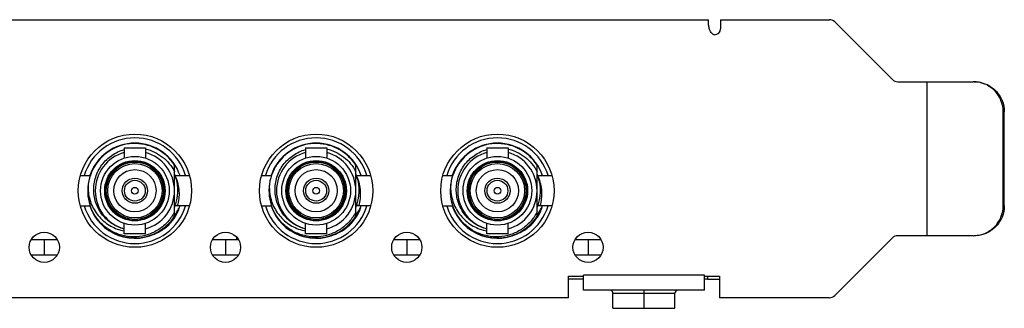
# Model space of a CAD drawing. Header units: millimetres. Extents: x 0 to 559, y 0 to 432.
# Tile 11 of 12: x 266 to 331, y 327 to 346. Entities that reach past the tile are written whole.
import ezdxf

# ---------------------------------------------------------------- set-up
doc = ezdxf.new("R2010")
doc.units = ezdxf.units.MM
doc.header["$LTSCALE"] = 30.734
doc.layers.add('00_COMPONENTS', color=7, linetype='CONTINUOUS')

msp = doc.modelspace()

# ---------------------------------------------------------------- linework, layer by layer
at = {"layer": '00_COMPONENTS', "color": 7}
for p, q in [((220.977, 346.016), (311.462, 346.016)), ((311.462, 345.786), (311.462, 346.016)), ((312.262, 346.016), (319.462, 346.016)), ((312.262, 346.016), (312.262, 345.416)), ((319.816, 345.869), (323.633, 342.052)), ((311.862, 345.016), (311.842, 345.016)), ((323.987, 341.906), (328.982, 341.906)), ((325.945, 331.706), (325.945, 341.906)), ((330.975, 333.706), (330.975, 339.906)), ((331.045, 333.706), (331.045, 339.906)), ((272.79, 337.536), (274.19, 337.536)), ((272.79, 337.536), (272.79, 336.849)), ((274.19, 337.536), (274.19, 336.849)), ((284.79, 337.536), (286.19, 337.536)), ((284.79, 337.536), (284.79, 336.849)), ((286.19, 337.536), (286.19, 336.849)), ((296.79, 337.536), (298.19, 337.536)), ((296.79, 337.536), (296.79, 336.849)), ((298.19, 337.536), (298.19, 336.849)), ((276.115, 332.99), (276.115, 336.381)), ((288.115, 332.99), (288.115, 336.381)), ((300.115, 332.99), (300.115, 336.381)), ((269.875, 335.686), (270.53, 335.686)), ((276.158, 335.686), (277.104, 335.686)), ((281.875, 335.686), (282.53, 335.686)), ((288.158, 335.686), (289.104, 335.686)), ((293.875, 335.686), (294.53, 335.686)), ((300.158, 335.686), (301.104, 335.686)), ((269.875, 333.686), (270.53, 333.686)), ((277.104, 333.686), (276.158, 333.686)), ((281.875, 333.686), (282.53, 333.686)), ((289.104, 333.686), (288.158, 333.686)), ((293.875, 333.686), (294.53, 333.686)), ((301.104, 333.686), (300.158, 333.686)), ((272.79, 331.836), (272.79, 332.522)), ((274.19, 331.836), (274.19, 332.522)), ((284.79, 331.836), (284.79, 332.522)), ((286.19, 331.836), (286.19, 332.522)), ((296.79, 331.836), (296.79, 332.522)), ((298.19, 331.836), (298.19, 332.522)), ((274.19, 331.836), (272.79, 331.836)), ((286.19, 331.836), (284.79, 331.836)), ((298.19, 331.836), (296.79, 331.836)), ((268.353, 331.436), (266.626, 331.436)), ((267.49, 331.436), (267.49, 330.436)), ((280.353, 331.436), (278.626, 331.436)), ((279.49, 331.436), (279.49, 330.436)), ((280.24, 331.436), (280.24, 331.595)), ((292.353, 331.436), (290.626, 331.436)), ((291.49, 331.436), (291.49, 330.436)), ((304.353, 331.436), (302.626, 331.436)), ((303.49, 331.436), (303.49, 330.436)), ((323.633, 331.559), (319.816, 327.742)), ((328.982, 331.706), (323.987, 331.706)), ((266.626, 330.436), (268.353, 330.436)), ((278.626, 330.436), (280.353, 330.436)), ((290.626, 330.436), (292.353, 330.436)), ((302.626, 330.436), (304.353, 330.436)), ((302.19, 329.036), (303.19, 329.036)), ((302.19, 327.596), (302.19, 329.036)), ((303.19, 328.836), (302.19, 328.836)), ((303.19, 328.096), (303.19, 329.096)), ((311.19, 328.096), (311.19, 329.096)), ((311.19, 329.036), (312.19, 329.036)), ((311.39, 329.036), (311.39, 328.836)), ((311.39, 328.836), (312.19, 328.836)), ((312.19, 329.036), (312.19, 327.596)), ((311.19, 328.096), (303.19, 328.096)), ((305.14, 326.896), (305.14, 327.896)), ((309.24, 326.896), (309.24, 327.896)), ((302.19, 327.596), (222.69, 327.596)), ((319.462, 327.596), (312.19, 327.596)), ((305.14, 326.896), (309.24, 326.896))]:
    msp.add_line(p, q, dxfattribs=at)
at = {"layer": '00_COMPONENTS', "color": 4}
for p, q in [((330.975, 339.906), (331.045, 339.906)), ((330.975, 333.706), (331.045, 333.706)), ((311.19, 329.096), (303.19, 329.096)), ((311.39, 328.836), (311.19, 328.836)), ((305.14, 327.896), (309.24, 327.896)), ((307.19, 328.096), (307.19, 326.896))]:
    msp.add_line(p, q, dxfattribs=at)
at = {"layer": '00_COMPONENTS', "color": 7}
for centre, radius in [((273.49, 334.686), 3.75), ((285.49, 334.686), 3.75), ((297.49, 334.686), 3.75), ((273.49, 334.686), 2.275), ((273.49, 334.686), 2), ((273.49, 334.686), 1.8), ((285.49, 334.686), 2.275), ((285.49, 334.686), 2), ((285.49, 334.686), 1.8), ((297.49, 334.686), 2.275), ((297.49, 334.686), 2), ((297.49, 334.686), 1.8), ((273.49, 334.686), 1.4), ((285.49, 334.686), 1.4), ((297.49, 334.686), 1.4), ((273.49, 334.686), 0.835), ((273.49, 334.686), 0.69), ((285.49, 334.686), 0.835), ((285.49, 334.686), 0.69), ((297.49, 334.686), 0.835), ((297.49, 334.686), 0.69), ((273.49, 334.686), 0.22), ((285.49, 334.686), 0.22), ((297.49, 334.686), 0.22), ((267.49, 330.936), 1), ((279.49, 330.936), 1), ((291.49, 330.936), 1), ((303.49, 330.936), 1)]:
    msp.add_circle(centre, radius, dxfattribs=at)
at = {"layer": '00_COMPONENTS', "color": 4}
for centre, radius in [((273.49, 334.686), 1.933), ((273.49, 334.686), 1.898), ((285.49, 334.686), 1.933), ((285.49, 334.686), 1.898), ((297.49, 334.686), 1.933), ((297.49, 334.686), 1.898)]:
    msp.add_circle(centre, radius, dxfattribs=at)
at = {"layer": '00_COMPONENTS', "color": 7}
for centre, radius, start, end in [((319.462, 345.516), 0.5, 45, 90), ((311.862, 345.416), 0.4, 270, 360), ((323.987, 342.406), 0.5, 225, 270), ((273.49, 334.686), 3.125, 32.85988, 212.99436), ((273.49, 334.686), 3.15, 18.5094, 161.4906), ((285.49, 334.686), 3.125, 32.85988, 212.99436), ((285.49, 334.686), 3.15, 18.5094, 161.4906), ((297.49, 334.686), 3.125, 32.85988, 212.99436), ((297.49, 334.686), 3.15, 18.5094, 161.4906), ((273.49, 334.686), 2.625, 105.47039, 254.52966), ((273.49, 334.686), 2.625, 285.47039, 74.52966), ((285.49, 334.686), 2.625, 105.47039, 254.52966), ((285.49, 334.686), 2.625, 285.47039, 74.52966), ((297.49, 334.686), 2.625, 105.47039, 254.52966), ((297.49, 334.686), 2.625, 285.47039, 74.52966), ((273.49, 334.686), 2.85, 18.82773, 22.88212), ((285.49, 334.686), 2.85, 18.82773, 22.88212), ((297.49, 334.686), 2.85, 18.82773, 22.88212), ((273.576, 334.934), 3.187, 176.74051, 184.46574), ((273.49, 334.686), 2.85, 337.13584, 18.82013), ((285.576, 334.934), 3.187, 176.74051, 184.46574), ((285.49, 334.686), 2.85, 337.13584, 18.82013), ((297.576, 334.934), 3.187, 176.74051, 184.46574), ((297.49, 334.686), 2.85, 337.13584, 18.82013), ((273.49, 334.686), 3.15, 198.5094, 301.0966), ((273.49, 334.686), 3.175, 308.21326, 334.62369), ((273.64, 334.881), 3.073, 323.64374, 330.22811), ((273.477, 334.973), 3.26, 330.25036, 336.74824), ((273.496, 334.486), 3.089, 337.91906, 344.97989), ((285.49, 334.686), 3.15, 198.5094, 301.0966), ((285.49, 334.686), 3.175, 308.21326, 334.62369), ((285.64, 334.881), 3.073, 323.64374, 330.22811), ((285.477, 334.973), 3.26, 330.25036, 336.74824), ((285.496, 334.486), 3.089, 337.91906, 344.97989), ((297.49, 334.686), 3.15, 198.5094, 301.0966), ((297.49, 334.686), 3.175, 308.21326, 334.62369), ((297.64, 334.881), 3.073, 323.64374, 330.22811), ((297.477, 334.973), 3.26, 330.25036, 336.74824), ((297.496, 334.486), 3.089, 337.91906, 344.97989), ((273.45, 334.749), 3.127, 214.36248, 214.88564), ((273.49, 334.686), 3.125, 213.51786, 327.14012), ((285.45, 334.749), 3.127, 214.36248, 214.88564), ((285.49, 334.686), 3.125, 213.51786, 327.14012), ((297.45, 334.749), 3.127, 214.36248, 214.88564), ((297.49, 334.686), 3.125, 213.51786, 327.14012), ((273.554, 334.722), 3.148, 280.57334, 299.75049), ((273.668, 334.778), 3.144, 297.431, 304.60486), ((285.554, 334.722), 3.148, 280.57334, 299.75049), ((285.668, 334.778), 3.144, 297.431, 304.60486), ((297.554, 334.722), 3.148, 280.57334, 299.75049), ((297.668, 334.778), 3.144, 297.431, 304.60486), ((323.987, 331.206), 0.5, 90, 135), ((304.94, 327.896), 0.2, 0, 90), ((309.44, 327.896), 0.2, 90, 180), ((319.462, 328.096), 0.5, 270, 315)]:
    msp.add_arc(centre, radius, start, end, dxfattribs=at)
at = {"layer": '00_COMPONENTS', "color": 4}
for centre, start, end in [((273.49, 334.686), 16.60155, 163.39845), ((285.49, 334.686), 16.60155, 163.39845), ((297.49, 334.686), 16.60155, 163.39845), ((273.49, 334.686), 196.60155, 343.39845), ((285.49, 334.686), 196.60155, 343.39845), ((297.49, 334.686), 196.60155, 343.39845)]:
    msp.add_arc(centre, 3.5, start, end, dxfattribs=at)
at = {"layer": '00_COMPONENTS', "color": 7}
for points, knots in [([(311.764, 345.043), (311.666, 345.1), (311.558, 345.287), (311.483, 345.547), (311.463, 345.709), (311.462, 345.786)], [0, 0, 0, 0, 0.411227, 0.720462, 1, 1, 1, 1]), ([(311.842, 345.016), (311.836, 345.016), (311.808, 345.02), (311.782, 345.032), (311.764, 345.043)], [0, 0, 0, 0, 0.232848, 1, 1, 1, 1]), ([(330.975, 339.906), (330.975, 340.166), (330.871, 340.691), (330.428, 341.356), (329.766, 341.801), (329.242, 341.906), (328.982, 341.906)], [0, 0, 0, 0, 0.250459, 0.500623, 0.750422, 1, 1, 1, 1]), ([(329.052, 341.906), (329.311, 341.906), (329.836, 341.801), (330.498, 341.356), (330.941, 340.691), (331.045, 340.166), (331.045, 339.906)], [0, 0, 0, 0, 0.249578, 0.499377, 0.749541, 1, 1, 1, 1]), ([(270.767, 334.686), (270.764, 334.838), (270.782, 335.143), (270.884, 335.59), (271.058, 336.014), (271.301, 336.403), (271.603, 336.747), (271.959, 337.036), (272.357, 337.263), (272.643, 337.37), (272.789, 337.412)], [0, 0, 0, 0, 0.124998, 0.250002, 0.374994, 0.499985, 0.624986, 0.749983, 0.874998, 1, 1, 1, 1]), ([(274.19, 337.449), (274.394, 337.403), (274.794, 337.264), (275.332, 336.93), (275.787, 336.488), (276.019, 336.134), (276.115, 335.947)], [0, 0, 0, 0, 0.249988, 0.499992, 0.749991, 1, 1, 1, 1]), ([(282.767, 334.686), (282.764, 334.838), (282.782, 335.143), (282.884, 335.59), (283.058, 336.014), (283.301, 336.403), (283.603, 336.747), (283.959, 337.036), (284.357, 337.263), (284.643, 337.37), (284.789, 337.412)], [0, 0, 0, 0, 0.124998, 0.250002, 0.374994, 0.499985, 0.624986, 0.749983, 0.874998, 1, 1, 1, 1]), ([(286.19, 337.449), (286.394, 337.403), (286.794, 337.264), (287.332, 336.93), (287.787, 336.488), (288.019, 336.134), (288.115, 335.947)], [0, 0, 0, 0, 0.249988, 0.499992, 0.749991, 1, 1, 1, 1]), ([(294.767, 334.686), (294.764, 334.838), (294.782, 335.143), (294.884, 335.59), (295.058, 336.014), (295.301, 336.403), (295.603, 336.747), (295.959, 337.036), (296.357, 337.263), (296.643, 337.37), (296.789, 337.412)], [0, 0, 0, 0, 0.124998, 0.250002, 0.374994, 0.499985, 0.624986, 0.749983, 0.874998, 1, 1, 1, 1]), ([(298.19, 337.449), (298.394, 337.403), (298.794, 337.264), (299.332, 336.93), (299.787, 336.488), (300.019, 336.134), (300.115, 335.947)], [0, 0, 0, 0, 0.249988, 0.499992, 0.749991, 1, 1, 1, 1]), ([(276.187, 335.605), (276.312, 335.305), (276.463, 334.658), (276.389, 333.998), (276.3, 333.686)], [0, 0, 0, 0, 0.5, 1, 1, 1, 1]), ([(288.187, 335.605), (288.312, 335.305), (288.463, 334.658), (288.389, 333.998), (288.3, 333.686)], [0, 0, 0, 0, 0.5, 1, 1, 1, 1]), ([(300.187, 335.605), (300.312, 335.305), (300.463, 334.658), (300.389, 333.998), (300.3, 333.686)], [0, 0, 0, 0, 0.5, 1, 1, 1, 1]), ([(270.399, 334.686), (270.411, 334.526), (270.462, 334.208), (270.615, 333.75), (270.84, 333.323), (271.131, 332.939), (271.482, 332.607), (271.881, 332.337), (272.319, 332.135), (272.631, 332.055), (272.789, 332.029)], [0, 0, 0, 0, 0.12509, 0.250132, 0.37511, 0.500077, 0.62503, 0.750034, 0.875049, 1, 1, 1, 1]), ([(272.789, 332.15), (272.649, 332.184), (272.372, 332.278), (271.86, 332.553), (271.314, 333.047), (270.954, 333.69), (270.801, 334.251), (270.771, 334.541), (270.767, 334.686)], [0, 0, 0, 0, 0.125203, 0.250415, 0.499995, 0.749574, 0.874795, 1, 1, 1, 1]), ([(282.399, 334.686), (282.411, 334.526), (282.462, 334.208), (282.615, 333.75), (282.84, 333.323), (283.131, 332.939), (283.482, 332.607), (283.881, 332.337), (284.319, 332.135), (284.631, 332.055), (284.789, 332.029)], [0, 0, 0, 0, 0.12509, 0.250132, 0.37511, 0.500077, 0.62503, 0.750034, 0.875049, 1, 1, 1, 1]), ([(284.789, 332.15), (284.649, 332.184), (284.372, 332.278), (283.86, 332.553), (283.314, 333.047), (282.954, 333.69), (282.801, 334.251), (282.771, 334.541), (282.767, 334.686)], [0, 0, 0, 0, 0.125203, 0.250415, 0.499995, 0.749574, 0.874795, 1, 1, 1, 1]), ([(294.399, 334.686), (294.411, 334.526), (294.462, 334.208), (294.615, 333.75), (294.84, 333.323), (295.131, 332.939), (295.482, 332.607), (295.881, 332.337), (296.319, 332.135), (296.631, 332.055), (296.789, 332.029)], [0, 0, 0, 0, 0.12509, 0.250132, 0.37511, 0.500077, 0.62503, 0.750034, 0.875049, 1, 1, 1, 1]), ([(296.789, 332.15), (296.649, 332.184), (296.372, 332.278), (295.86, 332.553), (295.314, 333.047), (294.954, 333.69), (294.801, 334.251), (294.771, 334.541), (294.767, 334.686)], [0, 0, 0, 0, 0.125203, 0.250415, 0.499995, 0.749574, 0.874795, 1, 1, 1, 1]), ([(276.115, 333.278), (275.997, 333.044), (275.697, 332.606), (275.093, 332.09), (274.376, 331.749), (273.595, 331.601), (272.803, 331.657), (272.051, 331.914), (271.39, 332.352), (271.034, 332.746), (270.885, 332.96)], [0, 0, 0, 0, 0.124989, 0.24997, 0.37497, 0.499965, 0.624962, 0.749965, 0.874976, 1, 1, 1, 1]), ([(288.115, 333.278), (287.997, 333.044), (287.697, 332.606), (287.093, 332.09), (286.376, 331.749), (285.595, 331.601), (284.803, 331.657), (284.051, 331.914), (283.39, 332.352), (283.034, 332.746), (282.885, 332.96)], [0, 0, 0, 0, 0.124989, 0.24997, 0.37497, 0.499965, 0.624962, 0.749965, 0.874976, 1, 1, 1, 1]), ([(300.115, 333.278), (299.997, 333.044), (299.697, 332.606), (299.093, 332.09), (298.376, 331.749), (297.595, 331.601), (296.803, 331.657), (296.051, 331.914), (295.39, 332.352), (295.034, 332.746), (294.885, 332.96)], [0, 0, 0, 0, 0.124989, 0.24997, 0.37497, 0.499965, 0.624962, 0.749965, 0.874976, 1, 1, 1, 1]), ([(328.982, 331.706), (329.242, 331.706), (329.766, 331.81), (330.428, 332.255), (330.871, 332.92), (330.975, 333.445), (330.975, 333.706)], [0, 0, 0, 0, 0.249578, 0.499377, 0.749541, 1, 1, 1, 1]), ([(331.045, 333.706), (331.045, 333.445), (330.941, 332.92), (330.498, 332.255), (329.836, 331.81), (329.311, 331.706), (329.052, 331.706)], [0, 0, 0, 0, 0.250459, 0.500623, 0.750422, 1, 1, 1, 1])]:
    msp.add_open_spline(points, degree=3, knots=knots, dxfattribs=at)

doc.saveas('drawing.dxf')
